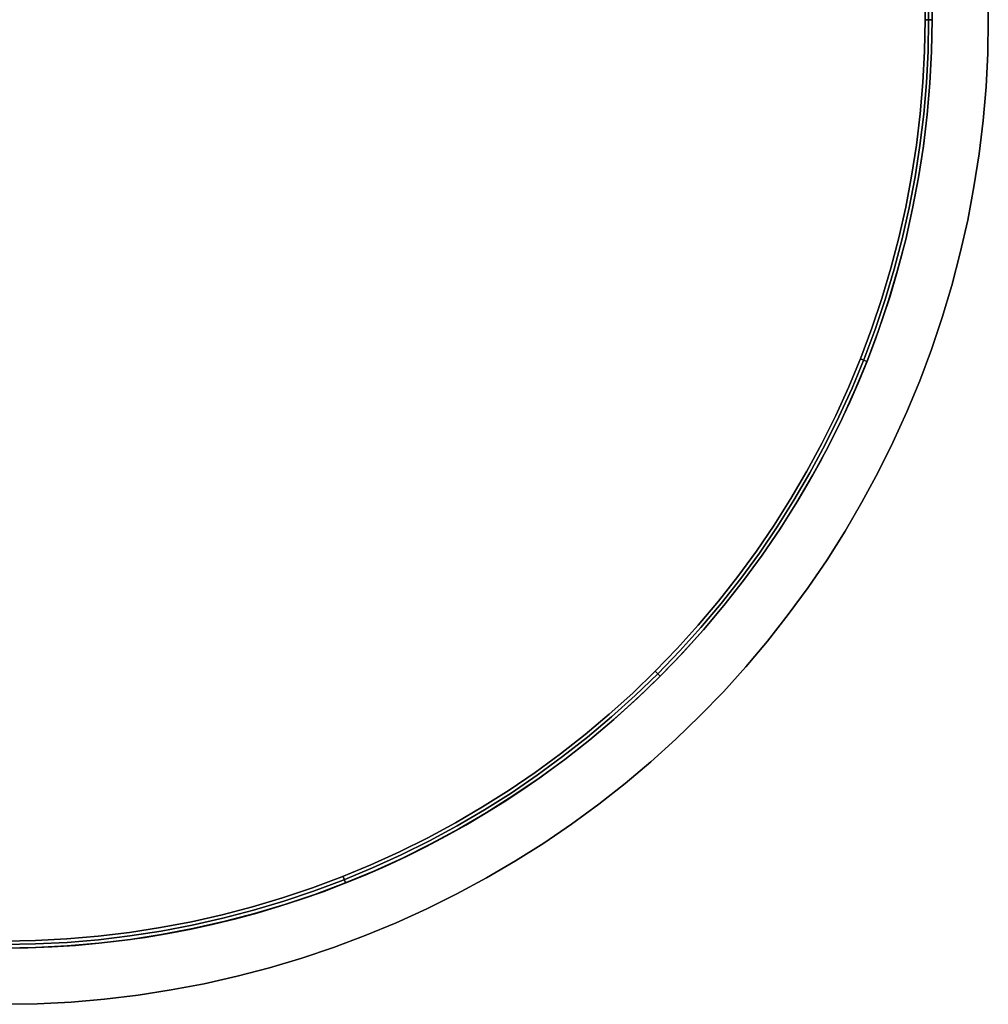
# Model space of a CAD drawing. Extents: x -1808 to 814, y 59 to 2017.
# Tile 24 of 52: x -429 to -360, y 718 to 788. Entities that reach past the tile are written whole.
import ezdxf

# ---------------------------------------------------------------- set-up
doc = ezdxf.new("R2010")
doc.units = 0
for name, color, linetype in [('LIVELLO_02', 192, 'CONTINUOUS'), ('LIVELLO_03', 5, 'CONTINUOUS'), ('PREDEFINITO', 7, 'CONTINUOUS')]:
    doc.layers.add(name, color=color, linetype=linetype)

msp = doc.modelspace()

# ---------------------------------------------------------------- linework, layer by layer
at = {"layer": 'LIVELLO_02'}
for p, q in [((-364.5, 788, 492), (-364.5, 1098, 492)), ((-364.5, 1098, 500), (-364.5, 788, 500)), ((-364.25, 788, 492.25), (-364.25, 1098, 492.25)), ((-364.25, 1098, 499.75), (-364.25, 788, 499.75)), ((-364, 1098, 499.5), (-364, 788, 499.5)), ((-364, 788, 492.5), (-364, 1098, 492.5)), ((-364, 1098, 496), (-364, 788, 496)), ((-364.538, 785.764, 492), (-364.5, 788, 492)), ((-364.5, 788, 500), (-364.538, 785.764, 500)), ((-364.5, 788, 492), (-364, 788, 492.5)), ((-364, 788, 499.5), (-364.5, 788, 500)), ((-364.288, 785.755, 492.25), (-364.25, 788, 492.25)), ((-364.25, 788, 499.75), (-364.288, 785.755, 499.75)), ((-364, 788, 499.5), (-364.038, 785.747, 499.5)), ((-364.038, 785.747, 492.5), (-364, 788, 492.5)), ((-364, 788, 496), (-364.038, 785.747, 496)), ((-364, 788, 492.5), (-364, 788, 499.5)), ((-364.652, 783.53, 492), (-364.538, 785.764, 492)), ((-364.538, 785.764, 500), (-364.652, 783.53, 500)), ((-364.403, 783.513, 492.25), (-364.288, 785.755, 492.25)), ((-364.288, 785.755, 499.75), (-364.403, 783.513, 499.75)), ((-364.038, 785.747, 499.5), (-364.154, 783.496, 499.5)), ((-364.154, 783.496, 492.5), (-364.038, 785.747, 492.5)), ((-364.038, 785.747, 496), (-364.154, 783.496, 496)), ((-364.843, 781.301, 492), (-364.652, 783.53, 492)), ((-364.652, 783.53, 500), (-364.843, 781.301, 500)), ((-364.594, 781.276, 492.25), (-364.403, 783.513, 492.25)), ((-364.403, 783.513, 499.75), (-364.594, 781.276, 499.75)), ((-364.154, 783.496, 499.5), (-364.346, 781.251, 499.5)), ((-364.346, 781.251, 492.5), (-364.154, 783.496, 492.5)), ((-364.154, 783.496, 496), (-364.346, 781.251, 496)), ((-365.109, 779.081, 492), (-364.843, 781.301, 492)), ((-364.843, 781.301, 500), (-365.109, 779.081, 500)), ((-364.861, 779.047, 492.25), (-364.594, 781.276, 492.25)), ((-364.594, 781.276, 499.75), (-364.861, 779.047, 499.75)), ((-364.346, 781.251, 499.5), (-364.615, 779.013, 499.5)), ((-364.615, 779.013, 492.5), (-364.346, 781.251, 492.5)), ((-364.346, 781.251, 496), (-364.615, 779.013, 496)), ((-365.451, 776.87, 492), (-365.109, 779.081, 492)), ((-365.109, 779.081, 500), (-365.451, 776.87, 500)), ((-365.205, 776.828, 492.25), (-364.861, 779.047, 492.25)), ((-364.861, 779.047, 499.75), (-365.205, 776.828, 499.75)), ((-364.615, 779.013, 499.5), (-364.96, 776.786, 499.5)), ((-364.96, 776.786, 492.5), (-364.615, 779.013, 492.5)), ((-364.615, 779.013, 496), (-364.96, 776.786, 496)), ((-365.869, 774.673, 492), (-365.451, 776.87, 492)), ((-365.451, 776.87, 500), (-365.869, 774.673, 500)), ((-365.624, 774.622, 492.25), (-365.205, 776.828, 492.25)), ((-365.205, 776.828, 499.75), (-365.624, 774.622, 499.75)), ((-364.96, 776.786, 499.5), (-365.38, 774.572, 499.5)), ((-365.38, 774.572, 492.5), (-364.96, 776.786, 492.5)), ((-364.96, 776.786, 496), (-365.38, 774.572, 496)), ((-366.361, 772.491, 492), (-365.869, 774.673, 492)), ((-365.869, 774.673, 500), (-366.361, 772.491, 500)), ((-366.118, 772.432, 492.25), (-365.624, 774.622, 492.25)), ((-365.624, 774.622, 499.75), (-366.118, 772.432, 499.75)), ((-365.38, 774.572, 499.5), (-365.877, 772.374, 499.5)), ((-365.877, 772.374, 492.5), (-365.38, 774.572, 492.5)), ((-365.38, 774.572, 496), (-365.877, 772.374, 496)), ((-366.927, 770.328, 492), (-366.361, 772.491, 492)), ((-366.361, 772.491, 500), (-366.927, 770.328, 500)), ((-366.687, 770.26, 492.25), (-366.118, 772.432, 492.25)), ((-366.118, 772.432, 499.75), (-366.687, 770.26, 499.75)), ((-365.877, 772.374, 499.5), (-366.447, 770.193, 499.5)), ((-366.447, 770.193, 492.5), (-365.877, 772.374, 492.5)), ((-365.877, 772.374, 496), (-366.447, 770.193, 496)), ((-367.567, 768.184, 492), (-366.927, 770.328, 492)), ((-366.927, 770.328, 500), (-367.567, 768.184, 500)), ((-367.329, 768.109, 492.25), (-366.687, 770.26, 492.25)), ((-366.687, 770.26, 499.75), (-367.329, 768.109, 499.75)), ((-366.447, 770.193, 499.5), (-367.092, 768.034, 499.5)), ((-367.092, 768.034, 492.5), (-366.447, 770.193, 492.5)), ((-366.447, 770.193, 496), (-367.092, 768.034, 496)), ((-368.28, 766.064, 492), (-367.567, 768.184, 492)), ((-367.567, 768.184, 500), (-368.28, 766.064, 500)), ((-368.044, 765.981, 492.25), (-367.329, 768.109, 492.25)), ((-367.329, 768.109, 499.75), (-368.044, 765.981, 499.75)), ((-367.092, 768.034, 499.5), (-367.811, 765.898, 499.5)), ((-367.811, 765.898, 492.5), (-367.092, 768.034, 492.5)), ((-367.092, 768.034, 496), (-367.811, 765.898, 496)), ((-369.065, 763.97, 492), (-368.28, 766.064, 492)), ((-368.28, 766.064, 500), (-369.065, 763.97, 500)), ((-368.832, 763.878, 492.25), (-368.044, 765.981, 492.25)), ((-368.044, 765.981, 499.75), (-368.832, 763.878, 499.75)), ((-367.811, 765.898, 499.5), (-368.602, 763.788, 499.5)), ((-368.602, 763.788, 492.5), (-367.811, 765.898, 492.5)), ((-367.811, 765.898, 496), (-368.602, 763.788, 496)), ((-369.921, 761.903, 492), (-369.065, 763.97, 492)), ((-369.065, 763.97, 500), (-369.921, 761.903, 500)), ((-369.691, 761.804, 492.25), (-368.832, 763.878, 492.25)), ((-368.832, 763.878, 499.75), (-369.691, 761.804, 499.75)), ((-368.602, 763.788, 499.5), (-369.464, 761.706, 499.5)), ((-369.464, 761.706, 492.5), (-368.602, 763.788, 492.5)), ((-368.602, 763.788, 496), (-369.464, 761.706, 496)), ((-369.097, 763.889, 492), (-368.632, 763.705, 492.5)), ((-368.632, 763.705, 499.5), (-369.097, 763.889, 500)), ((-370.846, 759.867, 492), (-369.921, 761.903, 492)), ((-369.921, 761.903, 500), (-370.846, 759.867, 500)), ((-370.621, 759.76, 492.25), (-369.691, 761.804, 492.25)), ((-369.691, 761.804, 499.75), (-370.621, 759.76, 499.75)), ((-369.464, 761.706, 499.5), (-370.397, 759.654, 499.5)), ((-370.397, 759.654, 492.5), (-369.464, 761.706, 492.5)), ((-369.464, 761.706, 496), (-370.397, 759.654, 496)), ((-371.841, 757.864, 492), (-370.846, 759.867, 492)), ((-370.846, 759.867, 500), (-371.841, 757.864, 500)), ((-371.619, 757.749, 492.25), (-370.621, 759.76, 492.25)), ((-370.621, 759.76, 499.75), (-371.619, 757.749, 499.75)), ((-370.397, 759.654, 499.5), (-371.4, 757.636, 499.5)), ((-371.4, 757.636, 492.5), (-370.397, 759.654, 492.5)), ((-370.397, 759.654, 496), (-371.4, 757.636, 496)), ((-372.904, 755.896, 492), (-371.841, 757.864, 492)), ((-371.841, 757.864, 500), (-372.904, 755.896, 500)), ((-372.686, 755.774, 492.25), (-371.619, 757.749, 492.25)), ((-371.619, 757.749, 499.75), (-372.686, 755.774, 499.75)), ((-371.4, 757.636, 499.5), (-372.47, 755.653, 499.5)), ((-372.47, 755.653, 492.5), (-371.4, 757.636, 492.5)), ((-371.4, 757.636, 496), (-372.47, 755.653, 496)), ((-374.033, 753.966, 492), (-372.904, 755.896, 492)), ((-372.904, 755.896, 500), (-374.033, 753.966, 500)), ((-373.82, 753.836, 492.25), (-372.686, 755.774, 492.25)), ((-372.686, 755.774, 499.75), (-373.82, 753.836, 499.75)), ((-372.47, 755.653, 499.5), (-373.608, 753.707, 499.5)), ((-373.608, 753.707, 492.5), (-372.47, 755.653, 492.5)), ((-372.47, 755.653, 496), (-373.608, 753.707, 496)), ((-375.228, 752.075, 492), (-374.033, 753.966, 492)), ((-374.033, 753.966, 500), (-375.228, 752.075, 500)), ((-375.019, 751.938, 492.25), (-373.82, 753.836, 492.25)), ((-373.82, 753.836, 499.75), (-375.019, 751.938, 499.75)), ((-373.608, 753.707, 499.5), (-374.812, 751.802, 499.5)), ((-374.812, 751.802, 492.5), (-373.608, 753.707, 492.5)), ((-373.608, 753.707, 496), (-374.812, 751.802, 496)), ((-376.486, 750.226, 492), (-375.228, 752.075, 492)), ((-375.228, 752.075, 500), (-376.486, 750.226, 500)), ((-376.282, 750.081, 492.25), (-375.019, 751.938, 492.25)), ((-375.019, 751.938, 499.75), (-376.282, 750.081, 499.75)), ((-374.812, 751.802, 499.5), (-376.08, 749.939, 499.5)), ((-376.08, 749.939, 492.5), (-374.812, 751.802, 492.5)), ((-374.812, 751.802, 496), (-376.08, 749.939, 496)), ((-377.807, 748.421, 492), (-376.486, 750.226, 492)), ((-376.486, 750.226, 500), (-377.807, 748.421, 500)), ((-377.608, 748.269, 492.25), (-376.282, 750.081, 492.25)), ((-376.282, 750.081, 499.75), (-377.608, 748.269, 499.75)), ((-376.08, 749.939, 499.5), (-377.411, 748.12, 499.5)), ((-377.411, 748.12, 492.5), (-376.08, 749.939, 492.5)), ((-376.08, 749.939, 496), (-377.411, 748.12, 496)), ((-379.189, 746.662, 492), (-377.807, 748.421, 492)), ((-377.807, 748.421, 500), (-379.189, 746.662, 500)), ((-378.995, 746.504, 492.25), (-377.608, 748.269, 492.25)), ((-377.608, 748.269, 499.75), (-378.995, 746.504, 499.75)), ((-377.411, 748.12, 499.5), (-378.803, 746.348, 499.5)), ((-378.803, 746.348, 492.5), (-377.411, 748.12, 492.5)), ((-377.411, 748.12, 496), (-378.803, 746.348, 496)), ((-380.629, 744.951, 492), (-379.189, 746.662, 492)), ((-379.189, 746.662, 500), (-380.629, 744.951, 500)), ((-380.441, 744.787, 492.25), (-378.995, 746.504, 492.25)), ((-378.995, 746.504, 499.75), (-380.441, 744.787, 499.75)), ((-378.803, 746.348, 499.5), (-380.255, 744.625, 499.5)), ((-380.255, 744.625, 492.5), (-378.803, 746.348, 492.5)), ((-378.803, 746.348, 496), (-380.255, 744.625, 496)), ((-382.128, 743.291, 492), (-380.629, 744.951, 492)), ((-380.629, 744.951, 500), (-382.128, 743.291, 500)), ((-381.945, 743.12, 492.25), (-380.441, 744.787, 492.25)), ((-380.441, 744.787, 499.75), (-381.945, 743.12, 499.75)), ((-380.255, 744.625, 499.5), (-381.765, 742.951, 499.5)), ((-381.765, 742.951, 492.5), (-380.255, 744.625, 492.5)), ((-380.255, 744.625, 496), (-381.765, 742.951, 496)), ((-383.682, 741.682, 492), (-382.128, 743.291, 492)), ((-382.128, 743.291, 500), (-383.682, 741.682, 500)), ((-383.505, 741.505, 492.25), (-381.945, 743.12, 492.25)), ((-381.945, 743.12, 499.75), (-383.505, 741.505, 499.75)), ((-381.765, 742.951, 499.5), (-383.331, 741.331, 499.5)), ((-383.331, 741.331, 492.5), (-381.765, 742.951, 492.5)), ((-381.765, 742.951, 496), (-383.331, 741.331, 496)), ((-385.291, 740.128, 492), (-383.682, 741.682, 492)), ((-383.682, 741.682, 500), (-385.291, 740.128, 500)), ((-385.12, 739.945, 492.25), (-383.505, 741.505, 492.25)), ((-383.505, 741.505, 499.75), (-385.12, 739.945, 499.75)), ((-383.331, 741.331, 499.5), (-384.951, 739.765, 499.5)), ((-384.951, 739.765, 492.5), (-383.331, 741.331, 492.5)), ((-383.331, 741.331, 496), (-384.951, 739.765, 496)), ((-383.682, 741.682, 492), (-383.329, 741.329, 492.5)), ((-383.329, 741.329, 499.5), (-383.682, 741.682, 500)), ((-386.951, 738.629, 492), (-385.291, 740.128, 492)), ((-385.291, 740.128, 500), (-386.951, 738.629, 500)), ((-386.787, 738.441, 492.25), (-385.12, 739.945, 492.25)), ((-385.12, 739.945, 499.75), (-386.787, 738.441, 499.75)), ((-384.951, 739.765, 499.5), (-386.625, 738.255, 499.5)), ((-386.625, 738.255, 492.5), (-384.951, 739.765, 492.5)), ((-384.951, 739.765, 496), (-386.625, 738.255, 496)), ((-388.662, 737.189, 492), (-386.951, 738.629, 492)), ((-386.951, 738.629, 500), (-388.662, 737.189, 500)), ((-388.504, 736.995, 492.25), (-386.787, 738.441, 492.25)), ((-386.787, 738.441, 499.75), (-388.504, 736.995, 499.75)), ((-386.625, 738.255, 499.5), (-388.348, 736.803, 499.5)), ((-388.348, 736.803, 492.5), (-386.625, 738.255, 492.5)), ((-386.625, 738.255, 496), (-388.348, 736.803, 496)), ((-390.421, 735.807, 492), (-388.662, 737.189, 492)), ((-388.662, 737.189, 500), (-390.421, 735.807, 500)), ((-390.269, 735.608, 492.25), (-388.504, 736.995, 492.25)), ((-388.504, 736.995, 499.75), (-390.269, 735.608, 499.75)), ((-388.348, 736.803, 499.5), (-390.12, 735.411, 499.5)), ((-390.12, 735.411, 492.5), (-388.348, 736.803, 492.5)), ((-388.348, 736.803, 496), (-390.12, 735.411, 496)), ((-392.226, 734.486, 492), (-390.421, 735.807, 492)), ((-390.421, 735.807, 500), (-392.226, 734.486, 500)), ((-392.081, 734.282, 492.25), (-390.269, 735.608, 492.25)), ((-390.269, 735.608, 499.75), (-392.081, 734.282, 499.75)), ((-390.12, 735.411, 499.5), (-391.939, 734.08, 499.5)), ((-391.939, 734.08, 492.5), (-390.12, 735.411, 492.5)), ((-390.12, 735.411, 496), (-391.939, 734.08, 496)), ((-394.075, 733.228, 492), (-392.226, 734.486, 492)), ((-392.226, 734.486, 500), (-394.075, 733.228, 500)), ((-393.938, 733.019, 492.25), (-392.081, 734.282, 492.25)), ((-392.081, 734.282, 499.75), (-393.938, 733.019, 499.75)), ((-391.939, 734.08, 499.5), (-393.802, 732.812, 499.5)), ((-393.802, 732.812, 492.5), (-391.939, 734.08, 492.5)), ((-391.939, 734.08, 496), (-393.802, 732.812, 496)), ((-395.966, 732.033, 492), (-394.075, 733.228, 492)), ((-394.075, 733.228, 500), (-395.966, 732.033, 500)), ((-395.836, 731.82, 492.25), (-393.938, 733.019, 492.25)), ((-393.938, 733.019, 499.75), (-395.836, 731.82, 499.75)), ((-393.802, 732.812, 499.5), (-395.707, 731.608, 499.5)), ((-395.707, 731.608, 492.5), (-393.802, 732.812, 492.5)), ((-393.802, 732.812, 496), (-395.707, 731.608, 496)), ((-397.896, 730.904, 492), (-395.966, 732.033, 492)), ((-395.966, 732.033, 500), (-397.896, 730.904, 500)), ((-397.774, 730.686, 492.25), (-395.836, 731.82, 492.25)), ((-395.836, 731.82, 499.75), (-397.774, 730.686, 499.75)), ((-395.707, 731.608, 499.5), (-397.653, 730.47, 499.5)), ((-397.653, 730.47, 492.5), (-395.707, 731.608, 492.5)), ((-395.707, 731.608, 496), (-397.653, 730.47, 496)), ((-399.864, 729.841, 492), (-397.896, 730.904, 492)), ((-397.896, 730.904, 500), (-399.864, 729.841, 500)), ((-399.749, 729.619, 492.25), (-397.774, 730.686, 492.25)), ((-397.774, 730.686, 499.75), (-399.749, 729.619, 499.75)), ((-397.653, 730.47, 499.5), (-399.636, 729.4, 499.5)), ((-399.636, 729.4, 492.5), (-397.653, 730.47, 492.5)), ((-397.653, 730.47, 496), (-399.636, 729.4, 496)), ((-401.867, 728.846, 492), (-399.864, 729.841, 492)), ((-399.864, 729.841, 500), (-401.867, 728.846, 500)), ((-401.76, 728.621, 492.25), (-399.749, 729.619, 492.25)), ((-399.749, 729.619, 499.75), (-401.76, 728.621, 499.75)), ((-403.903, 727.921, 492), (-401.867, 728.846, 492)), ((-401.867, 728.846, 500), (-403.903, 727.921, 500)), ((-399.636, 729.4, 499.5), (-401.654, 728.397, 499.5)), ((-401.654, 728.397, 492.5), (-399.636, 729.4, 492.5)), ((-399.636, 729.4, 496), (-401.654, 728.397, 496)), ((-403.804, 727.691, 492.25), (-401.76, 728.621, 492.25)), ((-401.76, 728.621, 499.75), (-403.804, 727.691, 499.75)), ((-401.654, 728.397, 499.5), (-403.706, 727.464, 499.5)), ((-403.706, 727.464, 492.5), (-401.654, 728.397, 492.5)), ((-401.654, 728.397, 496), (-403.706, 727.464, 496)), ((-405.97, 727.065, 492), (-403.903, 727.921, 492)), ((-403.903, 727.921, 500), (-405.97, 727.065, 500)), ((-405.878, 726.832, 492.25), (-403.804, 727.691, 492.25)), ((-403.804, 727.691, 499.75), (-405.878, 726.832, 499.75)), ((-403.706, 727.464, 499.5), (-405.788, 726.602, 499.5)), ((-405.788, 726.602, 492.5), (-403.706, 727.464, 492.5)), ((-403.706, 727.464, 496), (-405.788, 726.602, 496)), ((-408.064, 726.28, 492), (-405.97, 727.065, 492)), ((-405.97, 727.065, 500), (-408.064, 726.28, 500)), ((-407.981, 726.044, 492.25), (-405.878, 726.832, 492.25)), ((-405.878, 726.832, 499.75), (-407.981, 726.044, 499.75)), ((-405.788, 726.602, 499.5), (-407.898, 725.811, 499.5)), ((-407.898, 725.811, 492.5), (-405.788, 726.602, 492.5)), ((-405.788, 726.602, 496), (-407.898, 725.811, 496)), ((-405.889, 727.097, 492), (-405.705, 726.632, 492.5)), ((-405.705, 726.632, 499.5), (-405.889, 727.097, 500)), ((-410.184, 725.567, 492), (-408.064, 726.28, 492)), ((-408.064, 726.28, 500), (-410.184, 725.567, 500)), ((-410.109, 725.329, 492.25), (-407.981, 726.044, 492.25)), ((-407.981, 726.044, 499.75), (-410.109, 725.329, 499.75)), ((-412.328, 724.927, 492), (-410.184, 725.567, 492)), ((-410.184, 725.567, 500), (-412.328, 724.927, 500)), ((-412.26, 724.687, 492.25), (-410.109, 725.329, 492.25)), ((-410.109, 725.329, 499.75), (-412.26, 724.687, 499.75)), ((-407.898, 725.811, 499.5), (-410.034, 725.092, 499.5)), ((-410.034, 725.092, 492.5), (-407.898, 725.811, 492.5)), ((-407.898, 725.811, 496), (-410.034, 725.092, 496)), ((-414.491, 724.361, 492), (-412.328, 724.927, 492)), ((-412.328, 724.927, 500), (-414.491, 724.361, 500)), ((-414.432, 724.118, 492.25), (-412.26, 724.687, 492.25)), ((-412.26, 724.687, 499.75), (-414.432, 724.118, 499.75)), ((-410.034, 725.092, 499.5), (-412.193, 724.447, 499.5)), ((-412.193, 724.447, 492.5), (-410.034, 725.092, 492.5)), ((-410.034, 725.092, 496), (-412.193, 724.447, 496)), ((-418.87, 723.451, 492), (-416.673, 723.869, 492)), ((-416.673, 723.869, 500), (-418.87, 723.451, 500)), ((-416.673, 723.869, 492), (-414.491, 724.361, 492)), ((-414.491, 724.361, 500), (-416.673, 723.869, 500)), ((-416.622, 723.624, 492.25), (-414.432, 724.118, 492.25)), ((-414.432, 724.118, 499.75), (-416.622, 723.624, 499.75)), ((-414.374, 723.877, 499.5), (-416.572, 723.38, 499.5)), ((-416.572, 723.38, 492.5), (-414.374, 723.877, 492.5)), ((-414.374, 723.877, 496), (-416.572, 723.38, 496)), ((-412.193, 724.447, 499.5), (-414.374, 723.877, 499.5)), ((-414.374, 723.877, 492.5), (-412.193, 724.447, 492.5)), ((-412.193, 724.447, 496), (-414.374, 723.877, 496)), ((-423.301, 722.843, 492), (-421.081, 723.109, 492)), ((-421.081, 723.109, 500), (-423.301, 722.843, 500)), ((-421.081, 723.109, 492), (-418.87, 723.451, 492)), ((-418.87, 723.451, 500), (-421.081, 723.109, 500)), ((-421.047, 722.861, 492.25), (-418.828, 723.205, 492.25)), ((-418.828, 723.205, 499.75), (-421.047, 722.861, 499.75)), ((-418.828, 723.205, 492.25), (-416.622, 723.624, 492.25)), ((-416.622, 723.624, 499.75), (-418.828, 723.205, 499.75)), ((-416.572, 723.38, 499.5), (-418.786, 722.96, 499.5)), ((-418.786, 722.96, 492.5), (-416.572, 723.38, 492.5)), ((-416.572, 723.38, 496), (-418.786, 722.96, 496)), ((-430, 722.5, 492), (-427.764, 722.538, 492)), ((-427.764, 722.538, 500), (-430, 722.5, 500)), ((-427.764, 722.538, 492), (-425.53, 722.652, 492)), ((-425.53, 722.652, 500), (-427.764, 722.538, 500)), ((-427.755, 722.288, 492.25), (-425.513, 722.403, 492.25)), ((-425.513, 722.403, 499.75), (-427.755, 722.288, 499.75)), ((-425.53, 722.652, 492), (-423.301, 722.843, 492)), ((-423.301, 722.843, 500), (-425.53, 722.652, 500)), ((-425.513, 722.403, 492.25), (-423.276, 722.594, 492.25)), ((-423.276, 722.594, 499.75), (-425.513, 722.403, 499.75)), ((-423.276, 722.594, 492.25), (-421.047, 722.861, 492.25)), ((-421.047, 722.861, 499.75), (-423.276, 722.594, 499.75)), ((-421.013, 722.615, 499.5), (-423.251, 722.346, 499.5)), ((-423.251, 722.346, 492.5), (-421.013, 722.615, 492.5)), ((-421.013, 722.615, 496), (-423.251, 722.346, 496)), ((-418.786, 722.96, 499.5), (-421.013, 722.615, 499.5)), ((-421.013, 722.615, 492.5), (-418.786, 722.96, 492.5)), ((-418.786, 722.96, 496), (-421.013, 722.615, 496)), ((-430, 722.25, 492.25), (-427.755, 722.288, 492.25)), ((-427.755, 722.288, 499.75), (-430, 722.25, 499.75)), ((-427.747, 722.038, 499.5), (-430, 722, 499.5)), ((-430, 722, 492.5), (-427.747, 722.038, 492.5)), ((-427.747, 722.038, 496), (-430, 722, 496)), ((-425.496, 722.154, 499.5), (-427.747, 722.038, 499.5)), ((-427.747, 722.038, 492.5), (-425.496, 722.154, 492.5)), ((-425.496, 722.154, 496), (-427.747, 722.038, 496)), ((-423.251, 722.346, 499.5), (-425.496, 722.154, 499.5)), ((-425.496, 722.154, 492.5), (-423.251, 722.346, 492.5)), ((-423.251, 722.346, 496), (-425.496, 722.154, 496))]:
    msp.add_line(p, q, dxfattribs=at)
at = {"layer": 'LIVELLO_03'}
for p, q in [((-364, 1098, 475), (-364, 788, 475)), ((-364, 1098, 500), (-364, 788, 500)), ((-364, 788, 487.5), (-364, 1098, 487.5)), ((-360, 788, 475), (-360, 1098, 475)), ((-360, 788, 500), (-360, 1098, 500)), ((-360, 1098, 487.5), (-360, 788, 487.5)), ((-364, 788, 475), (-364.038, 785.747, 475)), ((-364, 788, 500), (-364.038, 785.747, 500)), ((-364.038, 785.747, 487.5), (-364, 788, 487.5)), ((-364, 788, 475), (-364, 788, 500)), ((-360.041, 785.61, 475), (-360, 788, 475)), ((-360.041, 785.61, 500), (-360, 788, 500)), ((-360, 788, 487.5), (-360.041, 785.61, 487.5)), ((-360, 788, 475), (-360, 788, 500)), ((-364.038, 785.747, 475), (-364.154, 783.496, 475)), ((-364.038, 785.747, 500), (-364.154, 783.496, 500)), ((-364.154, 783.496, 487.5), (-364.038, 785.747, 487.5)), ((-360.163, 783.223, 475), (-360.041, 785.61, 475)), ((-360.163, 783.223, 500), (-360.041, 785.61, 500)), ((-360.041, 785.61, 487.5), (-360.163, 783.223, 487.5)), ((-364.154, 783.496, 475), (-364.346, 781.251, 475)), ((-364.154, 783.496, 500), (-364.346, 781.251, 500)), ((-364.346, 781.251, 487.5), (-364.154, 783.496, 487.5)), ((-360.367, 780.842, 475), (-360.163, 783.223, 475)), ((-360.367, 780.842, 500), (-360.163, 783.223, 500)), ((-360.163, 783.223, 487.5), (-360.367, 780.842, 487.5)), ((-364.346, 781.251, 475), (-364.615, 779.013, 475)), ((-364.346, 781.251, 500), (-364.615, 779.013, 500)), ((-364.615, 779.013, 487.5), (-364.346, 781.251, 487.5)), ((-360.652, 778.468, 475), (-360.367, 780.842, 475)), ((-360.652, 778.468, 500), (-360.367, 780.842, 500)), ((-360.367, 780.842, 487.5), (-360.652, 778.468, 487.5)), ((-364.615, 779.013, 475), (-364.96, 776.786, 475)), ((-364.615, 779.013, 500), (-364.96, 776.786, 500)), ((-364.96, 776.786, 487.5), (-364.615, 779.013, 487.5)), ((-361.018, 776.106, 475), (-360.652, 778.468, 475)), ((-361.018, 776.106, 500), (-360.652, 778.468, 500)), ((-360.652, 778.468, 487.5), (-361.018, 776.106, 487.5)), ((-364.96, 776.786, 475), (-365.38, 774.572, 475)), ((-364.96, 776.786, 500), (-365.38, 774.572, 500)), ((-365.38, 774.572, 487.5), (-364.96, 776.786, 487.5)), ((-361.464, 773.758, 475), (-361.018, 776.106, 475)), ((-361.464, 773.758, 500), (-361.018, 776.106, 500)), ((-361.018, 776.106, 487.5), (-361.464, 773.758, 487.5)), ((-365.38, 774.572, 475), (-365.877, 772.374, 475)), ((-365.38, 774.572, 500), (-365.877, 772.374, 500)), ((-365.877, 772.374, 487.5), (-365.38, 774.572, 487.5)), ((-361.99, 771.426, 475), (-361.464, 773.758, 475)), ((-361.99, 771.426, 500), (-361.464, 773.758, 500)), ((-361.464, 773.758, 487.5), (-361.99, 771.426, 487.5)), ((-365.877, 772.374, 475), (-366.447, 770.193, 475)), ((-365.877, 772.374, 500), (-366.447, 770.193, 500)), ((-366.447, 770.193, 487.5), (-365.877, 772.374, 487.5)), ((-362.596, 769.114, 475), (-361.99, 771.426, 475)), ((-362.596, 769.114, 500), (-361.99, 771.426, 500)), ((-361.99, 771.426, 487.5), (-362.596, 769.114, 487.5)), ((-366.447, 770.193, 475), (-367.092, 768.034, 475)), ((-366.447, 770.193, 500), (-367.092, 768.034, 500)), ((-367.092, 768.034, 487.5), (-366.447, 770.193, 487.5)), ((-363.28, 766.824, 475), (-362.596, 769.114, 475)), ((-363.28, 766.824, 500), (-362.596, 769.114, 500)), ((-362.596, 769.114, 487.5), (-363.28, 766.824, 487.5)), ((-367.092, 768.034, 475), (-367.811, 765.898, 475)), ((-367.092, 768.034, 500), (-367.811, 765.898, 500)), ((-367.811, 765.898, 487.5), (-367.092, 768.034, 487.5)), ((-364.042, 764.558, 475), (-363.28, 766.824, 475)), ((-364.042, 764.558, 500), (-363.28, 766.824, 500)), ((-363.28, 766.824, 487.5), (-364.042, 764.558, 487.5)), ((-367.811, 765.898, 475), (-368.602, 763.788, 475)), ((-367.811, 765.898, 500), (-368.602, 763.788, 500)), ((-368.602, 763.788, 487.5), (-367.811, 765.898, 487.5)), ((-364.881, 762.32, 475), (-364.042, 764.558, 475)), ((-364.881, 762.32, 500), (-364.042, 764.558, 500)), ((-364.042, 764.558, 487.5), (-364.881, 762.32, 487.5)), ((-368.602, 763.788, 475), (-369.464, 761.706, 475)), ((-368.602, 763.788, 500), (-369.464, 761.706, 500)), ((-369.464, 761.706, 487.5), (-368.602, 763.788, 487.5)), ((-365.795, 760.112, 475), (-364.881, 762.32, 475)), ((-365.795, 760.112, 500), (-364.881, 762.32, 500)), ((-364.881, 762.32, 487.5), (-365.795, 760.112, 487.5)), ((-369.464, 761.706, 475), (-370.397, 759.654, 475)), ((-369.464, 761.706, 500), (-370.397, 759.654, 500)), ((-370.397, 759.654, 487.5), (-369.464, 761.706, 487.5)), ((-370.397, 759.654, 475), (-371.4, 757.636, 475)), ((-370.397, 759.654, 500), (-371.4, 757.636, 500)), ((-371.4, 757.636, 487.5), (-370.397, 759.654, 487.5)), ((-366.785, 757.936, 475), (-365.795, 760.112, 475)), ((-366.785, 757.936, 500), (-365.795, 760.112, 500)), ((-365.795, 760.112, 487.5), (-366.785, 757.936, 487.5)), ((-371.4, 757.636, 475), (-372.47, 755.653, 475)), ((-371.4, 757.636, 500), (-372.47, 755.653, 500)), ((-372.47, 755.653, 487.5), (-371.4, 757.636, 487.5)), ((-367.848, 755.795, 475), (-366.785, 757.936, 475)), ((-367.848, 755.795, 500), (-366.785, 757.936, 500)), ((-366.785, 757.936, 487.5), (-367.848, 755.795, 487.5)), ((-372.47, 755.653, 475), (-373.608, 753.707, 475)), ((-372.47, 755.653, 500), (-373.608, 753.707, 500)), ((-373.608, 753.707, 487.5), (-372.47, 755.653, 487.5)), ((-368.984, 753.692, 475), (-367.848, 755.795, 475)), ((-368.984, 753.692, 500), (-367.848, 755.795, 500)), ((-367.848, 755.795, 487.5), (-368.984, 753.692, 487.5)), ((-373.608, 753.707, 475), (-374.812, 751.802, 475)), ((-373.608, 753.707, 500), (-374.812, 751.802, 500)), ((-374.812, 751.802, 487.5), (-373.608, 753.707, 487.5)), ((-370.191, 751.629, 475), (-368.984, 753.692, 475)), ((-370.191, 751.629, 500), (-368.984, 753.692, 500)), ((-368.984, 753.692, 487.5), (-370.191, 751.629, 487.5)), ((-374.812, 751.802, 475), (-376.08, 749.939, 475)), ((-374.812, 751.802, 500), (-376.08, 749.939, 500)), ((-376.08, 749.939, 487.5), (-374.812, 751.802, 487.5)), ((-371.467, 749.608, 475), (-370.191, 751.629, 475)), ((-371.467, 749.608, 500), (-370.191, 751.629, 500)), ((-370.191, 751.629, 487.5), (-371.467, 749.608, 487.5)), ((-376.08, 749.939, 475), (-377.411, 748.12, 475)), ((-376.08, 749.939, 500), (-377.411, 748.12, 500)), ((-377.411, 748.12, 487.5), (-376.08, 749.939, 487.5)), ((-372.812, 747.632, 475), (-371.467, 749.608, 475)), ((-372.812, 747.632, 500), (-371.467, 749.608, 500)), ((-371.467, 749.608, 487.5), (-372.812, 747.632, 487.5)), ((-377.411, 748.12, 475), (-378.803, 746.348, 475)), ((-377.411, 748.12, 500), (-378.803, 746.348, 500)), ((-378.803, 746.348, 487.5), (-377.411, 748.12, 487.5)), ((-374.224, 745.703, 475), (-372.812, 747.632, 475)), ((-374.224, 745.703, 500), (-372.812, 747.632, 500)), ((-372.812, 747.632, 487.5), (-374.224, 745.703, 487.5)), ((-378.803, 746.348, 475), (-380.255, 744.625, 475)), ((-378.803, 746.348, 500), (-380.255, 744.625, 500)), ((-380.255, 744.625, 487.5), (-378.803, 746.348, 487.5)), ((-375.7, 743.824, 475), (-374.224, 745.703, 475)), ((-375.7, 743.824, 500), (-374.224, 745.703, 500)), ((-374.224, 745.703, 487.5), (-375.7, 743.824, 487.5)), ((-380.255, 744.625, 475), (-381.765, 742.951, 475)), ((-380.255, 744.625, 500), (-381.765, 742.951, 500)), ((-381.765, 742.951, 487.5), (-380.255, 744.625, 487.5)), ((-377.24, 741.996, 475), (-375.7, 743.824, 475)), ((-377.24, 741.996, 500), (-375.7, 743.824, 500)), ((-375.7, 743.824, 487.5), (-377.24, 741.996, 487.5)), ((-381.765, 742.951, 475), (-383.331, 741.331, 475)), ((-381.765, 742.951, 500), (-383.331, 741.331, 500)), ((-383.331, 741.331, 487.5), (-381.765, 742.951, 487.5)), ((-383.331, 741.331, 475), (-384.951, 739.765, 475)), ((-383.331, 741.331, 500), (-384.951, 739.765, 500)), ((-384.951, 739.765, 487.5), (-383.331, 741.331, 487.5)), ((-378.841, 740.221, 475), (-377.24, 741.996, 475)), ((-378.841, 740.221, 500), (-377.24, 741.996, 500)), ((-377.24, 741.996, 487.5), (-378.841, 740.221, 487.5)), ((-380.503, 738.503, 475), (-378.841, 740.221, 475)), ((-380.503, 738.503, 500), (-378.841, 740.221, 500)), ((-378.841, 740.221, 487.5), (-380.503, 738.503, 487.5)), ((-384.951, 739.765, 475), (-386.625, 738.255, 475)), ((-384.951, 739.765, 500), (-386.625, 738.255, 500)), ((-386.625, 738.255, 487.5), (-384.951, 739.765, 487.5)), ((-382.221, 736.841, 475), (-380.503, 738.503, 475)), ((-382.221, 736.841, 500), (-380.503, 738.503, 500)), ((-380.503, 738.503, 487.5), (-382.221, 736.841, 487.5)), ((-386.625, 738.255, 475), (-388.348, 736.803, 475)), ((-386.625, 738.255, 500), (-388.348, 736.803, 500)), ((-388.348, 736.803, 487.5), (-386.625, 738.255, 487.5)), ((-388.348, 736.803, 475), (-390.12, 735.411, 475)), ((-388.348, 736.803, 500), (-390.12, 735.411, 500)), ((-390.12, 735.411, 487.5), (-388.348, 736.803, 487.5)), ((-383.996, 735.24, 475), (-382.221, 736.841, 475)), ((-383.996, 735.24, 500), (-382.221, 736.841, 500)), ((-382.221, 736.841, 487.5), (-383.996, 735.24, 487.5)), ((-390.12, 735.411, 475), (-391.939, 734.08, 475)), ((-390.12, 735.411, 500), (-391.939, 734.08, 500)), ((-391.939, 734.08, 487.5), (-390.12, 735.411, 487.5)), ((-385.824, 733.7, 475), (-383.996, 735.24, 475)), ((-385.824, 733.7, 500), (-383.996, 735.24, 500)), ((-383.996, 735.24, 487.5), (-385.824, 733.7, 487.5)), ((-391.939, 734.08, 475), (-393.802, 732.812, 475)), ((-391.939, 734.08, 500), (-393.802, 732.812, 500)), ((-393.802, 732.812, 487.5), (-391.939, 734.08, 487.5)), ((-387.703, 732.224, 475), (-385.824, 733.7, 475)), ((-387.703, 732.224, 500), (-385.824, 733.7, 500)), ((-385.824, 733.7, 487.5), (-387.703, 732.224, 487.5)), ((-393.802, 732.812, 475), (-395.707, 731.608, 475)), ((-393.802, 732.812, 500), (-395.707, 731.608, 500)), ((-395.707, 731.608, 487.5), (-393.802, 732.812, 487.5)), ((-389.632, 730.812, 475), (-387.703, 732.224, 475)), ((-389.632, 730.812, 500), (-387.703, 732.224, 500)), ((-387.703, 732.224, 487.5), (-389.632, 730.812, 487.5)), ((-395.707, 731.608, 475), (-397.653, 730.47, 475)), ((-395.707, 731.608, 500), (-397.653, 730.47, 500)), ((-397.653, 730.47, 487.5), (-395.707, 731.608, 487.5)), ((-391.608, 729.467, 475), (-389.632, 730.812, 475)), ((-391.608, 729.467, 500), (-389.632, 730.812, 500)), ((-389.632, 730.812, 487.5), (-391.608, 729.467, 487.5)), ((-397.653, 730.47, 475), (-399.636, 729.4, 475)), ((-397.653, 730.47, 500), (-399.636, 729.4, 500)), ((-399.636, 729.4, 487.5), (-397.653, 730.47, 487.5)), ((-393.629, 728.191, 475), (-391.608, 729.467, 475)), ((-393.629, 728.191, 500), (-391.608, 729.467, 500)), ((-391.608, 729.467, 487.5), (-393.629, 728.191, 487.5)), ((-399.636, 729.4, 475), (-401.654, 728.397, 475)), ((-399.636, 729.4, 500), (-401.654, 728.397, 500)), ((-401.654, 728.397, 487.5), (-399.636, 729.4, 487.5)), ((-401.654, 728.397, 475), (-403.706, 727.464, 475)), ((-401.654, 728.397, 500), (-403.706, 727.464, 500)), ((-403.706, 727.464, 487.5), (-401.654, 728.397, 487.5)), ((-395.692, 726.984, 475), (-393.629, 728.191, 475)), ((-395.692, 726.984, 500), (-393.629, 728.191, 500)), ((-393.629, 728.191, 487.5), (-395.692, 726.984, 487.5)), ((-403.706, 727.464, 475), (-405.788, 726.602, 475)), ((-403.706, 727.464, 500), (-405.788, 726.602, 500)), ((-405.788, 726.602, 487.5), (-403.706, 727.464, 487.5)), ((-405.788, 726.602, 475), (-407.898, 725.811, 475)), ((-405.788, 726.602, 500), (-407.898, 725.811, 500)), ((-407.898, 725.811, 487.5), (-405.788, 726.602, 487.5)), ((-397.795, 725.848, 475), (-395.692, 726.984, 475)), ((-397.795, 725.848, 500), (-395.692, 726.984, 500)), ((-395.692, 726.984, 487.5), (-397.795, 725.848, 487.5)), ((-407.898, 725.811, 475), (-410.034, 725.092, 475)), ((-407.898, 725.811, 500), (-410.034, 725.092, 500)), ((-410.034, 725.092, 487.5), (-407.898, 725.811, 487.5)), ((-399.936, 724.785, 475), (-397.795, 725.848, 475)), ((-399.936, 724.785, 500), (-397.795, 725.848, 500)), ((-397.795, 725.848, 487.5), (-399.936, 724.785, 487.5)), ((-410.034, 725.092, 475), (-412.193, 724.447, 475)), ((-410.034, 725.092, 500), (-412.193, 724.447, 500)), ((-412.193, 724.447, 487.5), (-410.034, 725.092, 487.5)), ((-402.112, 723.795, 475), (-399.936, 724.785, 475)), ((-402.112, 723.795, 500), (-399.936, 724.785, 500)), ((-399.936, 724.785, 487.5), (-402.112, 723.795, 487.5)), ((-414.374, 723.877, 475), (-416.572, 723.38, 475)), ((-414.374, 723.877, 500), (-416.572, 723.38, 500)), ((-416.572, 723.38, 487.5), (-414.374, 723.877, 487.5)), ((-412.193, 724.447, 475), (-414.374, 723.877, 475)), ((-412.193, 724.447, 500), (-414.374, 723.877, 500)), ((-414.374, 723.877, 487.5), (-412.193, 724.447, 487.5)), ((-416.572, 723.38, 475), (-418.786, 722.96, 475)), ((-416.572, 723.38, 500), (-418.786, 722.96, 500)), ((-418.786, 722.96, 487.5), (-416.572, 723.38, 487.5)), ((-404.32, 722.881, 475), (-402.112, 723.795, 475)), ((-404.32, 722.881, 500), (-402.112, 723.795, 500)), ((-402.112, 723.795, 487.5), (-404.32, 722.881, 487.5)), ((-421.013, 722.615, 475), (-423.251, 722.346, 475)), ((-421.013, 722.615, 500), (-423.251, 722.346, 500)), ((-423.251, 722.346, 487.5), (-421.013, 722.615, 487.5)), ((-418.786, 722.96, 475), (-421.013, 722.615, 475)), ((-418.786, 722.96, 500), (-421.013, 722.615, 500)), ((-421.013, 722.615, 487.5), (-418.786, 722.96, 487.5)), ((-406.558, 722.042, 475), (-404.32, 722.881, 475)), ((-406.558, 722.042, 500), (-404.32, 722.881, 500)), ((-404.32, 722.881, 487.5), (-406.558, 722.042, 487.5)), ((-427.747, 722.038, 475), (-430, 722, 475)), ((-427.747, 722.038, 500), (-430, 722, 500)), ((-430, 722, 487.5), (-427.747, 722.038, 487.5)), ((-425.496, 722.154, 475), (-427.747, 722.038, 475)), ((-425.496, 722.154, 500), (-427.747, 722.038, 500)), ((-427.747, 722.038, 487.5), (-425.496, 722.154, 487.5)), ((-423.251, 722.346, 475), (-425.496, 722.154, 475)), ((-423.251, 722.346, 500), (-425.496, 722.154, 500)), ((-425.496, 722.154, 487.5), (-423.251, 722.346, 487.5)), ((-408.824, 721.28, 475), (-406.558, 722.042, 475)), ((-408.824, 721.28, 500), (-406.558, 722.042, 500)), ((-406.558, 722.042, 487.5), (-408.824, 721.28, 487.5)), ((-411.114, 720.596, 475), (-408.824, 721.28, 475)), ((-411.114, 720.596, 500), (-408.824, 721.28, 500)), ((-408.824, 721.28, 487.5), (-411.114, 720.596, 487.5)), ((-413.426, 719.99, 475), (-411.114, 720.596, 475)), ((-413.426, 719.99, 500), (-411.114, 720.596, 500)), ((-411.114, 720.596, 487.5), (-413.426, 719.99, 487.5)), ((-415.758, 719.464, 475), (-413.426, 719.99, 475)), ((-415.758, 719.464, 500), (-413.426, 719.99, 500)), ((-413.426, 719.99, 487.5), (-415.758, 719.464, 487.5)), ((-420.468, 718.652, 475), (-418.106, 719.018, 475)), ((-420.468, 718.652, 500), (-418.106, 719.018, 500)), ((-418.106, 719.018, 487.5), (-420.468, 718.652, 487.5)), ((-418.106, 719.018, 475), (-415.758, 719.464, 475)), ((-418.106, 719.018, 500), (-415.758, 719.464, 500)), ((-415.758, 719.464, 487.5), (-418.106, 719.018, 487.5)), ((-425.223, 718.163, 475), (-422.842, 718.367, 475)), ((-425.223, 718.163, 500), (-422.842, 718.367, 500)), ((-422.842, 718.367, 487.5), (-425.223, 718.163, 487.5)), ((-422.842, 718.367, 475), (-420.468, 718.652, 475)), ((-422.842, 718.367, 500), (-420.468, 718.652, 500)), ((-420.468, 718.652, 487.5), (-422.842, 718.367, 487.5)), ((-430, 718, 475), (-427.61, 718.041, 475)), ((-430, 718, 500), (-427.61, 718.041, 500)), ((-427.61, 718.041, 487.5), (-430, 718, 487.5)), ((-427.61, 718.041, 475), (-425.223, 718.163, 475)), ((-427.61, 718.041, 500), (-425.223, 718.163, 500)), ((-425.223, 718.163, 487.5), (-427.61, 718.041, 487.5))]:
    msp.add_line(p, q, dxfattribs=at)
at = {"layer": 'PREDEFINITO'}
msp.add_line((-364, 788, 475), (-364, 1098, 475), dxfattribs=at)
msp.add_arc((-430, 788, 475), 66, 270, 0, dxfattribs=at)

doc.saveas('drawing.dxf')
